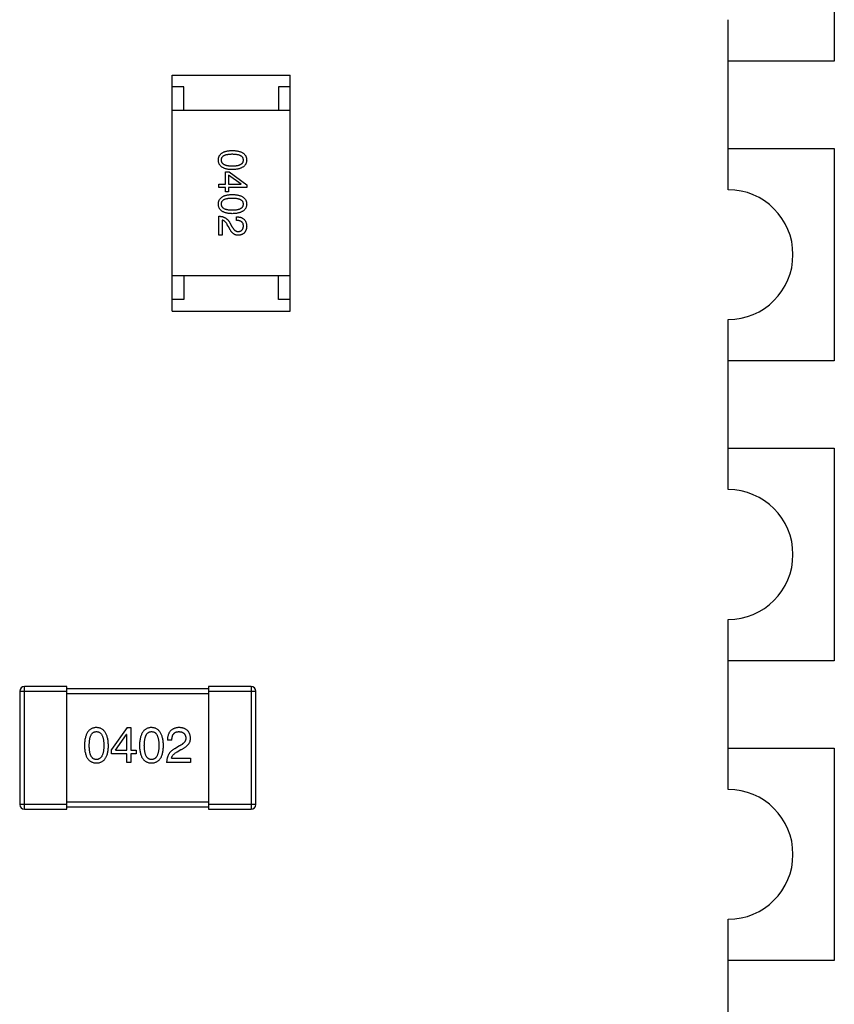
# Model space of a CAD drawing. Header units: millimetres. Extents: x 446.4 to 531.6, y 209.3 to 278.3.
# Tile 42 of 47: x 490.2 to 493.7, y 254 to 258.2. Entities that reach past the tile are written whole.
import ezdxf

# ---------------------------------------------------------------- set-up
doc = ezdxf.new("R2010")
doc.units = ezdxf.units.MM
doc.header["$LTSCALE"] = 30.734
doc.layers.get('0').update_dxf_attribs({"linetype": 'CONTINUOUS'})

msp = doc.modelspace()

# ---------------------------------------------------------------- linework, layer by layer
at = {"linetype": 'Continuous'}
for p, q in [((493.6843, 258.8893), (493.6843, 257.9893)), ((493.2343, 257.4443), (493.2343, 258.1643)), ((493.6843, 257.9893), (493.2343, 257.9893)), ((490.88, 256.9299), (490.88, 257.9299)), ((490.88, 257.9299), (491.38, 257.9299)), ((491.38, 256.9299), (491.38, 257.9299)), ((490.93, 257.8799), (490.88, 257.8799)), ((490.93, 257.7799), (490.93, 257.8799)), ((491.33, 257.8799), (491.33, 257.7799)), ((491.38, 257.8799), (491.33, 257.8799)), ((491.38, 257.7799), (490.88, 257.7799)), ((493.2343, 257.6193), (493.6843, 257.6193)), ((493.6843, 257.6193), (493.6843, 256.7193)), ((491.1065, 257.4675), (491.1065, 257.5193)), ((491.1065, 257.5193), (491.1209, 257.5193)), ((491.1189, 257.5055), (491.1189, 257.4675)), ((491.1727, 257.4681), (491.1189, 257.5055)), ((491.1209, 257.5193), (491.1957, 257.4655)), ((491.0776, 257.453), (491.0776, 257.4675)), ((491.0776, 257.4675), (491.1065, 257.4675)), ((491.1189, 257.4675), (491.1727, 257.4675)), ((491.1727, 257.4675), (491.1727, 257.4681)), ((491.1957, 257.4655), (491.1957, 257.453)), ((491.1065, 257.453), (491.0776, 257.453)), ((491.1065, 257.4353), (491.1065, 257.453)), ((491.1189, 257.4353), (491.1065, 257.4353)), ((491.1189, 257.453), (491.1189, 257.4353)), ((491.1957, 257.453), (491.1189, 257.453)), ((491.0776, 257.2514), (491.0776, 257.3321)), ((491.0914, 257.3157), (491.0914, 257.2514)), ((491.1209, 257.2836), (491.1137, 257.296)), ((491.1242, 257.3046), (491.1334, 257.2888)), ((491.153, 257.3144), (491.153, 257.3295)), ((491.0914, 257.2514), (491.0776, 257.2514)), ((491.38, 257.0799), (490.88, 257.0799)), ((490.93, 257.0799), (490.93, 256.9799)), ((491.33, 256.9799), (491.33, 257.0799)), ((490.93, 256.9799), (490.88, 256.9799)), ((491.38, 256.9799), (491.33, 256.9799)), ((490.88, 256.9299), (491.38, 256.9299)), ((493.2343, 256.1743), (493.2343, 256.8943)), ((493.6843, 256.7193), (493.2343, 256.7193)), ((493.2343, 256.3493), (493.6843, 256.3493)), ((493.6843, 256.3493), (493.6843, 255.4493)), ((493.2343, 254.9043), (493.2343, 255.6243)), ((493.6843, 255.4493), (493.2343, 255.4493)), ((490.2544, 254.8201), (490.2544, 255.3401)), ((490.4344, 255.3401), (490.2544, 255.3401)), ((490.4344, 254.8201), (490.4344, 255.3401)), ((491.0344, 255.3301), (490.4344, 255.3301)), ((491.0344, 255.3401), (491.0344, 254.8201)), ((491.2144, 255.3401), (491.0344, 255.3401)), ((491.2144, 255.3401), (491.2144, 254.8201)), ((490.2344, 255.3201), (490.2344, 254.8401)), ((490.2344, 255.3201), (490.4344, 255.3201)), ((490.4344, 255.3101), (491.0344, 255.3101)), ((491.0344, 255.3201), (491.2344, 255.3201)), ((491.2344, 254.8401), (491.2344, 255.3201)), ((490.6899, 255.1664), (490.6227, 255.0729)), ((490.6899, 255.1664), (490.7055, 255.1664)), ((490.7055, 255.1664), (490.7055, 255.0705)), ((490.6399, 255.0705), (490.6866, 255.1377)), ((490.6875, 255.1377), (490.6866, 255.1377)), ((490.6875, 255.0705), (490.6875, 255.1377)), ((490.8788, 255.1131), (490.8599, 255.1131)), ((490.9108, 255.0885), (490.8911, 255.077)), ((493.2343, 255.0793), (493.6843, 255.0793)), ((493.6843, 255.0793), (493.6843, 254.1793)), ((490.6227, 255.0549), (490.6227, 255.0729)), ((490.6875, 255.0549), (490.6227, 255.0549)), ((490.6399, 255.0705), (490.6875, 255.0705)), ((490.6875, 255.0188), (490.6875, 255.0549)), ((490.7055, 255.0705), (490.7276, 255.0705)), ((490.7055, 255.0549), (490.7055, 255.0188)), ((490.7276, 255.0549), (490.7055, 255.0549)), ((490.7276, 255.0705), (490.7276, 255.0549)), ((490.9018, 255.0639), (490.9173, 255.0729)), ((490.7055, 255.0188), (490.6875, 255.0188)), ((490.9575, 255.0188), (490.8567, 255.0188)), ((490.8772, 255.0361), (490.9575, 255.0361)), ((490.9575, 255.0361), (490.9575, 255.0188)), ((490.4344, 254.8401), (490.2344, 254.8401)), ((491.0344, 254.8501), (490.4344, 254.8501)), ((490.4344, 254.8301), (491.0344, 254.8301)), ((491.2344, 254.8401), (491.0344, 254.8401)), ((490.2544, 254.8201), (490.4344, 254.8201)), ((491.0344, 254.8201), (491.2144, 254.8201)), ((493.2343, 253.6343), (493.2343, 254.3543)), ((493.6843, 254.1793), (493.2343, 254.1793))]:
    msp.add_line(p, q, dxfattribs=at)
for centre, radius, start, end in [((493.2343, 257.1693), 0.275, 270, 90), ((493.2343, 255.8993), 0.275, 270, 90), ((490.2544, 255.3201), 0.02, 90, 180), ((491.2144, 255.3201), 0.02, 0, 90), ((493.2343, 254.6293), 0.275, 270, 90), ((490.2544, 254.8401), 0.02, 180, 270), ((491.2144, 254.8401), 0.02, 270, 0)]:
    msp.add_arc(centre, radius, start, end, dxfattribs=at)
for points, knots in [([(491.0757, 257.5699), (491.0757, 257.5715), (491.0759, 257.5746), (491.0766, 257.5791), (491.0779, 257.5833), (491.0795, 257.5872), (491.0816, 257.5908), (491.0842, 257.5942), (491.0872, 257.5972), (491.0908, 257.5998), (491.0947, 257.6023), (491.0991, 257.6043), (491.1039, 257.6061), (491.1092, 257.6076), (491.1149, 257.6088), (491.1211, 257.6097), (491.1278, 257.6103), (491.1323, 257.6105), (491.1347, 257.6106)], [0, 0, 0, 0, 0.059135, 0.115606, 0.169241, 0.221578, 0.273261, 0.324749, 0.377329, 0.431642, 0.488541, 0.548597, 0.612232, 0.680174, 0.752504, 0.829777, 0.912307, 1, 1, 1, 1]), ([(491.1347, 257.5942), (491.1328, 257.5942), (491.1291, 257.5941), (491.1237, 257.5938), (491.1187, 257.5934), (491.1141, 257.5927), (491.1099, 257.5918), (491.106, 257.5909), (491.1025, 257.5896), (491.0993, 257.5882), (491.0965, 257.5866), (491.0941, 257.5848), (491.0921, 257.5828), (491.0904, 257.5806), (491.089, 257.5782), (491.0881, 257.5756), (491.0876, 257.5728), (491.0875, 257.5709), (491.0875, 257.5699)], [0, 0, 0, 0, 0.096457, 0.187288, 0.27178, 0.350132, 0.423455, 0.491343, 0.554037, 0.612253, 0.666313, 0.717038, 0.764921, 0.811214, 0.856775, 0.902988, 0.950234, 1, 1, 1, 1]), ([(491.1347, 257.6106), (491.1371, 257.6105), (491.1419, 257.6103), (491.1487, 257.6097), (491.1551, 257.6088), (491.161, 257.6076), (491.1665, 257.6061), (491.1715, 257.6043), (491.176, 257.6023), (491.1801, 257.5998), (491.1837, 257.5972), (491.1868, 257.5942), (491.1895, 257.5908), (491.1917, 257.5872), (491.1934, 257.5833), (491.1947, 257.5791), (491.1955, 257.5746), (491.1956, 257.5715), (491.1957, 257.5699)], [0, 0, 0, 0, 0.088823, 0.172287, 0.250296, 0.323438, 0.392244, 0.456221, 0.516635, 0.573871, 0.628, 0.680335, 0.731489, 0.782557, 0.834044, 0.886738, 0.942089, 1, 1, 1, 1]), ([(491.1819, 257.5699), (491.1819, 257.5709), (491.1818, 257.5728), (491.1812, 257.5756), (491.1803, 257.5782), (491.179, 257.5806), (491.1773, 257.5828), (491.1753, 257.5848), (491.1728, 257.5866), (491.17, 257.5882), (491.1669, 257.5896), (491.1634, 257.5909), (491.1595, 257.5918), (491.1552, 257.5927), (491.1506, 257.5934), (491.1456, 257.5938), (491.1403, 257.5941), (491.1366, 257.5942), (491.1347, 257.5942)], [0, 0, 0, 0, 0.049764, 0.097007, 0.143217, 0.188577, 0.235116, 0.282997, 0.333719, 0.387776, 0.445989, 0.508679, 0.576563, 0.649481, 0.728235, 0.812722, 0.903548, 1, 1, 1, 1]), ([(491.1347, 257.5293), (491.1323, 257.5293), (491.1278, 257.5295), (491.1211, 257.5301), (491.1149, 257.531), (491.1092, 257.5322), (491.1039, 257.5337), (491.0991, 257.5355), (491.0947, 257.5376), (491.0908, 257.54), (491.0873, 257.5427), (491.0842, 257.5457), (491.0816, 257.549), (491.0795, 257.5526), (491.0779, 257.5565), (491.0766, 257.5607), (491.0759, 257.5652), (491.0757, 257.5683), (491.0757, 257.5699)], [0, 0, 0, 0, 0.08769, 0.170218, 0.24749, 0.319818, 0.387758, 0.451391, 0.511445, 0.568185, 0.622681, 0.67526, 0.726746, 0.778428, 0.830764, 0.884397, 0.940866, 1, 1, 1, 1]), ([(491.0875, 257.5699), (491.0875, 257.5689), (491.0877, 257.5669), (491.0883, 257.5641), (491.0893, 257.5614), (491.0906, 257.559), (491.0923, 257.5567), (491.0944, 257.5547), (491.0968, 257.5528), (491.0996, 257.5511), (491.1028, 257.5497), (491.1063, 257.5484), (491.1102, 257.5473), (491.1144, 257.5465), (491.1189, 257.5458), (491.1239, 257.5453), (491.1292, 257.545), (491.1328, 257.545), (491.1347, 257.545)], [0, 0, 0, 0, 0.050879, 0.099377, 0.146973, 0.193618, 0.240619, 0.289461, 0.34047, 0.395283, 0.453059, 0.515633, 0.582666, 0.655287, 0.732971, 0.815933, 0.905166, 1, 1, 1, 1]), ([(491.1347, 257.545), (491.1366, 257.545), (491.1403, 257.545), (491.1456, 257.5453), (491.1506, 257.5458), (491.1552, 257.5465), (491.1595, 257.5474), (491.1634, 257.5484), (491.1669, 257.5497), (491.1701, 257.5511), (491.1728, 257.5528), (491.1753, 257.5546), (491.1773, 257.5567), (491.179, 257.5589), (491.1803, 257.5614), (491.1812, 257.5641), (491.1818, 257.5669), (491.1819, 257.5689), (491.1819, 257.5699)], [0, 0, 0, 0, 0.095719, 0.185854, 0.269738, 0.347952, 0.420315, 0.487894, 0.550245, 0.608186, 0.662454, 0.713283, 0.761375, 0.808209, 0.854301, 0.901312, 0.949396, 1, 1, 1, 1]), ([(491.1957, 257.5699), (491.1956, 257.5683), (491.1954, 257.5653), (491.1945, 257.5608), (491.1932, 257.5567), (491.1915, 257.5528), (491.1892, 257.5492), (491.1865, 257.546), (491.1834, 257.543), (491.1797, 257.5403), (491.1757, 257.5379), (491.1712, 257.5358), (491.1662, 257.534), (491.1608, 257.5324), (491.1549, 257.5312), (491.1486, 257.5302), (491.1418, 257.5296), (491.1371, 257.5294), (491.1347, 257.5293)], [0, 0, 0, 0, 0.057415, 0.112361, 0.16496, 0.216437, 0.267441, 0.318839, 0.371478, 0.426325, 0.483626, 0.544235, 0.608673, 0.677374, 0.750405, 0.828394, 0.911525, 1, 1, 1, 1]), ([(491.0757, 257.3834), (491.0757, 257.385), (491.0759, 257.3881), (491.0766, 257.3926), (491.0779, 257.3968), (491.0795, 257.4007), (491.0816, 257.4043), (491.0842, 257.4076), (491.0872, 257.4106), (491.0908, 257.4133), (491.0947, 257.4157), (491.0991, 257.4178), (491.1039, 257.4196), (491.1092, 257.4211), (491.1149, 257.4223), (491.1211, 257.4232), (491.1278, 257.4238), (491.1323, 257.424), (491.1347, 257.424)], [0, 0, 0, 0, 0.059135, 0.115606, 0.169241, 0.221578, 0.273261, 0.324749, 0.377329, 0.431642, 0.488541, 0.548597, 0.612232, 0.680174, 0.752504, 0.829777, 0.912307, 1, 1, 1, 1]), ([(491.1347, 257.424), (491.1371, 257.424), (491.1419, 257.4238), (491.1487, 257.4232), (491.1551, 257.4223), (491.161, 257.4211), (491.1665, 257.4196), (491.1715, 257.4178), (491.176, 257.4157), (491.1801, 257.4133), (491.1837, 257.4106), (491.1868, 257.4076), (491.1895, 257.4043), (491.1917, 257.4007), (491.1934, 257.3968), (491.1947, 257.3926), (491.1955, 257.3881), (491.1956, 257.385), (491.1957, 257.3834)], [0, 0, 0, 0, 0.088823, 0.172287, 0.250296, 0.323438, 0.392244, 0.456221, 0.516635, 0.573871, 0.628, 0.680335, 0.731489, 0.782557, 0.834044, 0.886738, 0.942089, 1, 1, 1, 1]), ([(491.1347, 257.3427), (491.1323, 257.3428), (491.1278, 257.343), (491.1211, 257.3436), (491.1149, 257.3445), (491.1092, 257.3457), (491.1039, 257.3472), (491.0991, 257.349), (491.0947, 257.351), (491.0908, 257.3534), (491.0873, 257.3561), (491.0842, 257.3591), (491.0816, 257.3625), (491.0795, 257.3661), (491.0779, 257.37), (491.0766, 257.3742), (491.0759, 257.3787), (491.0757, 257.3818), (491.0757, 257.3834)], [0, 0, 0, 0, 0.08769, 0.170218, 0.24749, 0.319818, 0.387758, 0.451391, 0.511445, 0.568185, 0.622681, 0.67526, 0.726746, 0.778428, 0.830764, 0.884397, 0.940866, 1, 1, 1, 1]), ([(491.1347, 257.4076), (491.1328, 257.4076), (491.1291, 257.4076), (491.1237, 257.4073), (491.1187, 257.4069), (491.1141, 257.4062), (491.1099, 257.4053), (491.106, 257.4043), (491.1025, 257.4031), (491.0993, 257.4017), (491.0965, 257.4001), (491.0941, 257.3983), (491.0921, 257.3963), (491.0904, 257.394), (491.089, 257.3917), (491.0881, 257.3891), (491.0876, 257.3863), (491.0875, 257.3844), (491.0875, 257.3834)], [0, 0, 0, 0, 0.096457, 0.187288, 0.27178, 0.350132, 0.423455, 0.491343, 0.554037, 0.612253, 0.666313, 0.717038, 0.764921, 0.811214, 0.856775, 0.902988, 0.950234, 1, 1, 1, 1]), ([(491.0875, 257.3834), (491.0875, 257.3824), (491.0877, 257.3804), (491.0883, 257.3776), (491.0893, 257.3749), (491.0906, 257.3724), (491.0923, 257.3702), (491.0944, 257.3681), (491.0968, 257.3663), (491.0996, 257.3646), (491.1028, 257.3631), (491.1063, 257.3619), (491.1102, 257.3608), (491.1144, 257.36), (491.1189, 257.3593), (491.1239, 257.3588), (491.1292, 257.3585), (491.1328, 257.3585), (491.1347, 257.3585)], [0, 0, 0, 0, 0.050879, 0.099377, 0.146973, 0.193618, 0.240619, 0.289461, 0.34047, 0.395283, 0.453059, 0.515633, 0.582666, 0.655287, 0.732971, 0.815933, 0.905166, 1, 1, 1, 1]), ([(491.1819, 257.3834), (491.1819, 257.3844), (491.1818, 257.3863), (491.1812, 257.3891), (491.1803, 257.3917), (491.179, 257.3941), (491.1773, 257.3962), (491.1753, 257.3983), (491.1728, 257.4001), (491.17, 257.4017), (491.1669, 257.4031), (491.1634, 257.4043), (491.1595, 257.4053), (491.1552, 257.4062), (491.1506, 257.4068), (491.1456, 257.4073), (491.1403, 257.4076), (491.1366, 257.4076), (491.1347, 257.4076)], [0, 0, 0, 0, 0.049764, 0.097007, 0.143217, 0.188577, 0.235116, 0.282997, 0.333719, 0.387776, 0.445989, 0.508679, 0.576563, 0.649481, 0.728235, 0.812722, 0.903548, 1, 1, 1, 1]), ([(491.1347, 257.3585), (491.1366, 257.3585), (491.1403, 257.3585), (491.1456, 257.3588), (491.1506, 257.3593), (491.1552, 257.36), (491.1595, 257.3608), (491.1634, 257.3619), (491.1669, 257.3631), (491.1701, 257.3646), (491.1728, 257.3663), (491.1753, 257.3681), (491.1773, 257.3702), (491.179, 257.3724), (491.1803, 257.3749), (491.1812, 257.3776), (491.1818, 257.3804), (491.1819, 257.3824), (491.1819, 257.3834)], [0, 0, 0, 0, 0.095719, 0.185854, 0.269738, 0.347952, 0.420315, 0.487894, 0.550245, 0.608186, 0.662454, 0.713283, 0.761375, 0.808209, 0.854301, 0.901312, 0.949396, 1, 1, 1, 1]), ([(491.1957, 257.3834), (491.1956, 257.3818), (491.1954, 257.3788), (491.1945, 257.3743), (491.1932, 257.3702), (491.1915, 257.3663), (491.1892, 257.3627), (491.1865, 257.3594), (491.1834, 257.3565), (491.1797, 257.3538), (491.1757, 257.3514), (491.1712, 257.3493), (491.1662, 257.3474), (491.1608, 257.3459), (491.1549, 257.3447), (491.1486, 257.3437), (491.1418, 257.343), (491.1371, 257.3428), (491.1347, 257.3427)], [0, 0, 0, 0, 0.057415, 0.112361, 0.16496, 0.216437, 0.267441, 0.318839, 0.371478, 0.426325, 0.483626, 0.544235, 0.608673, 0.677374, 0.750405, 0.828394, 0.911525, 1, 1, 1, 1]), ([(491.0776, 257.3321), (491.079, 257.332), (491.0815, 257.3319), (491.0854, 257.3315), (491.089, 257.331), (491.0926, 257.3302), (491.096, 257.3292), (491.0992, 257.328), (491.1024, 257.3265), (491.1054, 257.3249), (491.1082, 257.3231), (491.1109, 257.321), (491.1135, 257.3188), (491.1159, 257.3164), (491.1182, 257.3137), (491.1204, 257.3109), (491.1224, 257.3078), (491.1236, 257.3056), (491.1242, 257.3046)], [0, 0, 0, 0, 0.069512, 0.136307, 0.201431, 0.265186, 0.327322, 0.388242, 0.448098, 0.507757, 0.566952, 0.626243, 0.686026, 0.745963, 0.807549, 0.869906, 0.934172, 1, 1, 1, 1]), ([(491.1137, 257.296), (491.1129, 257.2974), (491.1113, 257.3001), (491.1087, 257.3038), (491.1061, 257.3071), (491.1033, 257.3098), (491.1005, 257.312), (491.0976, 257.3138), (491.0945, 257.3151), (491.0924, 257.3155), (491.0914, 257.3157)], [0, 0, 0, 0, 0.158292, 0.304606, 0.440272, 0.565336, 0.681745, 0.791834, 0.896966, 1, 1, 1, 1]), ([(491.153, 257.3295), (491.1547, 257.3294), (491.158, 257.3293), (491.1627, 257.3288), (491.1671, 257.3279), (491.1712, 257.3268), (491.1749, 257.3253), (491.1784, 257.3235), (491.1816, 257.3214), (491.1844, 257.319), (491.1869, 257.3163), (491.1891, 257.3133), (491.191, 257.31), (491.1926, 257.3063), (491.1939, 257.3024), (491.1948, 257.2981), (491.1954, 257.2936), (491.1956, 257.2904), (491.1957, 257.2888)], [0, 0, 0, 0, 0.074935, 0.145873, 0.212498, 0.27598, 0.33603, 0.394042, 0.450372, 0.505546, 0.560812, 0.616481, 0.673265, 0.732328, 0.7938, 0.858943, 0.92718, 1, 1, 1, 1]), ([(491.1819, 257.2908), (491.1819, 257.2917), (491.1818, 257.2935), (491.1815, 257.2961), (491.1809, 257.2986), (491.1802, 257.3009), (491.1791, 257.303), (491.1779, 257.3049), (491.1764, 257.3066), (491.1747, 257.3082), (491.1728, 257.3096), (491.1706, 257.3108), (491.1682, 257.3118), (491.1656, 257.3127), (491.1628, 257.3134), (491.1597, 257.3139), (491.1565, 257.3143), (491.1542, 257.3143), (491.153, 257.3144)], [0, 0, 0, 0, 0.065945, 0.127767, 0.186553, 0.242898, 0.297728, 0.351599, 0.404854, 0.459191, 0.515338, 0.573322, 0.634405, 0.698538, 0.767039, 0.84022, 0.917406, 1, 1, 1, 1]), ([(491.1609, 257.2672), (491.1617, 257.2672), (491.1633, 257.2674), (491.1657, 257.2678), (491.1678, 257.2684), (491.1698, 257.2691), (491.1717, 257.27), (491.1734, 257.2711), (491.1749, 257.2723), (491.1764, 257.2737), (491.1776, 257.2753), (491.1787, 257.277), (491.1796, 257.2789), (491.1804, 257.281), (491.181, 257.2832), (491.1815, 257.2856), (491.1818, 257.2881), (491.1818, 257.2899), (491.1819, 257.2908)], [0, 0, 0, 0, 0.069456, 0.136175, 0.198596, 0.258993, 0.316838, 0.37342, 0.428889, 0.48454, 0.540119, 0.597644, 0.65702, 0.718534, 0.783117, 0.851564, 0.923888, 1, 1, 1, 1]), ([(491.1603, 257.2514), (491.1593, 257.2514), (491.1573, 257.2514), (491.1543, 257.2516), (491.1515, 257.2521), (491.1487, 257.2529), (491.146, 257.254), (491.1433, 257.2553), (491.1407, 257.2569), (491.1382, 257.2588), (491.1358, 257.261), (491.1334, 257.2634), (491.1312, 257.2661), (491.129, 257.269), (491.1268, 257.2723), (491.1248, 257.2758), (491.1228, 257.2796), (491.1215, 257.2822), (491.1209, 257.2836)], [0, 0, 0, 0, 0.055083, 0.109453, 0.162685, 0.21614, 0.26961, 0.324284, 0.380202, 0.437433, 0.497084, 0.559152, 0.624288, 0.692446, 0.763862, 0.838743, 0.917269, 1, 1, 1, 1]), ([(491.1334, 257.2888), (491.1339, 257.2879), (491.1348, 257.2861), (491.1363, 257.2835), (491.1379, 257.2811), (491.1395, 257.2789), (491.1411, 257.2769), (491.1427, 257.275), (491.1444, 257.2734), (491.1461, 257.2719), (491.1479, 257.2707), (491.1496, 257.2696), (491.1514, 257.2687), (491.1533, 257.268), (491.1551, 257.2675), (491.157, 257.2672), (491.159, 257.2671), (491.1603, 257.2671), (491.1609, 257.2672)], [0, 0, 0, 0, 0.084365, 0.165386, 0.24176, 0.314729, 0.38433, 0.449952, 0.513164, 0.5734, 0.630824, 0.68644, 0.740136, 0.792605, 0.844515, 0.896112, 0.947763, 1, 1, 1, 1]), ([(491.1957, 257.2888), (491.1956, 257.2874), (491.1954, 257.2846), (491.1948, 257.2805), (491.1939, 257.2768), (491.1928, 257.2732), (491.1914, 257.27), (491.1898, 257.267), (491.188, 257.2642), (491.1859, 257.2617), (491.1835, 257.2595), (491.1809, 257.2575), (491.1781, 257.2559), (491.175, 257.2545), (491.1717, 257.2533), (491.1681, 257.2524), (491.1643, 257.2518), (491.1616, 257.2515), (491.1603, 257.2514)], [0, 0, 0, 0, 0.074847, 0.14558, 0.212628, 0.276599, 0.337792, 0.396608, 0.453638, 0.509854, 0.565589, 0.621545, 0.678777, 0.737222, 0.798388, 0.862259, 0.929312, 1, 1, 1, 1]), ([(490.5594, 255.1664), (490.5574, 255.1663), (490.5535, 255.1661), (490.5479, 255.1651), (490.5426, 255.1635), (490.5377, 255.1614), (490.5332, 255.1587), (490.5291, 255.1553), (490.5253, 255.1514), (490.522, 255.1469), (490.519, 255.1418), (490.5164, 255.1361), (490.5141, 255.1299), (490.5123, 255.1231), (490.5107, 255.1157), (490.5096, 255.1077), (490.5089, 255.0991), (490.5087, 255.0932), (490.5086, 255.0901)], [0, 0, 0, 0, 0.057911, 0.113262, 0.165956, 0.217443, 0.268511, 0.319665, 0.372, 0.426129, 0.483365, 0.543779, 0.607756, 0.676562, 0.749704, 0.827713, 0.911177, 1, 1, 1, 1]), ([(490.6102, 255.0901), (490.6101, 255.0932), (490.6098, 255.099), (490.609, 255.1075), (490.6078, 255.1154), (490.6062, 255.1228), (490.6043, 255.1295), (490.6021, 255.1358), (490.5994, 255.1414), (490.5964, 255.1465), (490.593, 255.151), (490.5893, 255.155), (490.5852, 255.1583), (490.5808, 255.1611), (490.5759, 255.1633), (490.5707, 255.165), (490.5652, 255.166), (490.5614, 255.1663), (490.5594, 255.1664)], [0, 0, 0, 0, 0.088475, 0.171606, 0.249595, 0.322626, 0.391327, 0.455765, 0.516374, 0.573675, 0.628522, 0.681161, 0.732559, 0.783563, 0.83504, 0.887639, 0.942585, 1, 1, 1, 1]), ([(490.7926, 255.1664), (490.7906, 255.1663), (490.7867, 255.1661), (490.781, 255.1651), (490.7758, 255.1635), (490.7709, 255.1614), (490.7664, 255.1587), (490.7622, 255.1553), (490.7585, 255.1514), (490.7551, 255.1469), (490.7521, 255.1418), (490.7495, 255.1361), (490.7473, 255.1299), (490.7454, 255.1231), (490.7439, 255.1157), (490.7428, 255.1077), (490.742, 255.0991), (490.7418, 255.0932), (490.7417, 255.0901)], [0, 0, 0, 0, 0.057911, 0.113262, 0.165956, 0.217443, 0.268511, 0.319665, 0.372, 0.426129, 0.483365, 0.543779, 0.607756, 0.676562, 0.749704, 0.827713, 0.911177, 1, 1, 1, 1]), ([(490.8434, 255.0901), (490.8432, 255.0932), (490.843, 255.099), (490.8421, 255.1075), (490.8409, 255.1154), (490.8394, 255.1228), (490.8375, 255.1295), (490.8352, 255.1358), (490.8326, 255.1414), (490.8296, 255.1465), (490.8262, 255.151), (490.8225, 255.155), (490.8184, 255.1583), (490.8139, 255.1611), (490.8091, 255.1633), (490.8039, 255.165), (490.7983, 255.166), (490.7945, 255.1663), (490.7926, 255.1664)], [0, 0, 0, 0, 0.088475, 0.171606, 0.249595, 0.322626, 0.391327, 0.455765, 0.516374, 0.573675, 0.628522, 0.681161, 0.732559, 0.783563, 0.83504, 0.887639, 0.942585, 1, 1, 1, 1]), ([(490.9108, 255.1664), (490.9087, 255.1663), (490.9048, 255.1661), (490.8991, 255.1653), (490.8938, 255.1641), (490.8889, 255.1625), (490.8843, 255.1606), (490.8802, 255.1582), (490.8764, 255.1555), (490.873, 255.1523), (490.87, 255.1487), (490.8674, 255.1448), (490.8652, 255.1405), (490.8633, 255.1357), (490.8619, 255.1306), (490.8608, 255.1251), (490.8602, 255.1192), (490.86, 255.1152), (490.8599, 255.1131)], [0, 0, 0, 0, 0.07282, 0.141057, 0.2062, 0.267672, 0.326735, 0.383519, 0.439188, 0.494454, 0.549628, 0.605958, 0.66397, 0.72402, 0.787502, 0.854127, 0.925065, 1, 1, 1, 1]), ([(490.9575, 255.1221), (490.9574, 255.1238), (490.9571, 255.1271), (490.9563, 255.1319), (490.9552, 255.1364), (490.9537, 255.1405), (490.9519, 255.1444), (490.9499, 255.148), (490.9474, 255.1512), (490.9446, 255.1541), (490.9415, 255.1568), (490.9381, 255.1591), (490.9343, 255.1611), (490.9303, 255.1628), (490.9258, 255.1641), (490.9211, 255.1652), (490.916, 255.166), (490.9126, 255.1663), (490.9108, 255.1664)], [0, 0, 0, 0, 0.070688, 0.137741, 0.201612, 0.262778, 0.321223, 0.378455, 0.434411, 0.490146, 0.546362, 0.603392, 0.662208, 0.723401, 0.787372, 0.85442, 0.925153, 1, 1, 1, 1]), ([(490.5291, 255.0901), (490.5291, 255.0925), (490.5291, 255.0971), (490.5295, 255.1038), (490.5301, 255.1101), (490.5309, 255.1159), (490.532, 255.1212), (490.5332, 255.126), (490.5348, 255.1304), (490.5366, 255.1343), (490.5386, 255.1378), (490.5408, 255.1409), (490.5433, 255.1434), (490.5461, 255.1456), (490.5491, 255.1472), (490.5523, 255.1483), (490.5558, 255.149), (490.5582, 255.1491), (490.5594, 255.1492)], [0, 0, 0, 0, 0.096452, 0.187278, 0.271765, 0.350519, 0.423437, 0.491321, 0.554011, 0.612224, 0.666281, 0.717003, 0.764884, 0.811423, 0.856783, 0.902993, 0.950236, 1, 1, 1, 1]), ([(490.5594, 255.1492), (490.5607, 255.1491), (490.5631, 255.149), (490.5667, 255.1483), (490.57, 255.1472), (490.5731, 255.1456), (490.5759, 255.1434), (490.5785, 255.1409), (490.5808, 255.1378), (490.5829, 255.1344), (490.5847, 255.1304), (490.5863, 255.126), (490.5876, 255.1212), (490.5887, 255.1159), (490.5895, 255.1101), (490.5901, 255.1038), (490.5905, 255.0971), (490.5905, 255.0925), (490.5905, 255.0901)], [0, 0, 0, 0, 0.050604, 0.098688, 0.145699, 0.191791, 0.238625, 0.286717, 0.337546, 0.391814, 0.449755, 0.512106, 0.579685, 0.652048, 0.730262, 0.814146, 0.904281, 1, 1, 1, 1]), ([(490.7622, 255.0901), (490.7622, 255.0925), (490.7623, 255.0971), (490.7627, 255.1038), (490.7632, 255.1101), (490.764, 255.1159), (490.7651, 255.1212), (490.7664, 255.126), (490.7679, 255.1304), (490.7697, 255.1343), (490.7717, 255.1378), (490.774, 255.1409), (490.7765, 255.1434), (490.7792, 255.1456), (490.7822, 255.1472), (490.7854, 255.1483), (490.7889, 255.149), (490.7913, 255.1491), (490.7926, 255.1492)], [0, 0, 0, 0, 0.096452, 0.187278, 0.271765, 0.350519, 0.423437, 0.491321, 0.554011, 0.612224, 0.666281, 0.717003, 0.764884, 0.811423, 0.856783, 0.902993, 0.950236, 1, 1, 1, 1]), ([(490.7926, 255.1492), (490.7938, 255.1491), (490.7963, 255.149), (490.7998, 255.1483), (490.8032, 255.1472), (490.8063, 255.1456), (490.809, 255.1434), (490.8116, 255.1409), (490.8139, 255.1378), (490.816, 255.1344), (490.8178, 255.1304), (490.8194, 255.126), (490.8207, 255.1212), (490.8218, 255.1159), (490.8227, 255.1101), (490.8233, 255.1038), (490.8236, 255.0971), (490.8237, 255.0925), (490.8237, 255.0901)], [0, 0, 0, 0, 0.050604, 0.098688, 0.145699, 0.191791, 0.238625, 0.286717, 0.337546, 0.391814, 0.449755, 0.512106, 0.579685, 0.652048, 0.730262, 0.814146, 0.904281, 1, 1, 1, 1]), ([(490.8788, 255.1131), (490.8789, 255.1146), (490.879, 255.1174), (490.8794, 255.1215), (490.88, 255.1253), (490.8809, 255.1288), (490.882, 255.1321), (490.8832, 255.1351), (490.8848, 255.1378), (490.8865, 255.1402), (490.8885, 255.1423), (490.8907, 255.1442), (490.8931, 255.1457), (490.8957, 255.147), (490.8986, 255.148), (490.9016, 255.1486), (490.9049, 255.1491), (490.9071, 255.1491), (490.9083, 255.1492)], [0, 0, 0, 0, 0.082594, 0.15978, 0.232961, 0.301462, 0.365595, 0.426678, 0.484662, 0.540809, 0.595146, 0.648401, 0.702272, 0.757102, 0.813447, 0.872233, 0.934055, 1, 1, 1, 1]), ([(490.9083, 255.1492), (490.9094, 255.1491), (490.9116, 255.149), (490.9148, 255.1487), (490.9178, 255.148), (490.9206, 255.1473), (490.9231, 255.1463), (490.9255, 255.1452), (490.9277, 255.1438), (490.9297, 255.1423), (490.9314, 255.1405), (490.933, 255.1386), (490.9343, 255.1364), (490.9354, 255.1341), (490.9363, 255.1316), (490.9371, 255.1289), (490.9376, 255.126), (490.9377, 255.124), (490.9378, 255.1229)], [0, 0, 0, 0, 0.076112, 0.148436, 0.216883, 0.281466, 0.34298, 0.402356, 0.459881, 0.51546, 0.571111, 0.62658, 0.683162, 0.741007, 0.801404, 0.863825, 0.930544, 1, 1, 1, 1]), ([(490.9378, 255.1229), (490.9379, 255.1221), (490.938, 255.1205), (490.9378, 255.1181), (490.9374, 255.1157), (490.9368, 255.1134), (490.9359, 255.1111), (490.9348, 255.1088), (490.9335, 255.1066), (490.9319, 255.1045), (490.9301, 255.1023), (490.928, 255.1002), (490.9257, 255.0982), (490.9232, 255.0961), (490.9204, 255.0942), (490.9174, 255.0922), (490.9142, 255.0903), (490.9119, 255.0891), (490.9108, 255.0885)], [0, 0, 0, 0, 0.052237, 0.103888, 0.155485, 0.207395, 0.259864, 0.31356, 0.369176, 0.4266, 0.486836, 0.550048, 0.61567, 0.685271, 0.75824, 0.834614, 0.915635, 1, 1, 1, 1]), ([(490.9173, 255.0729), (490.919, 255.0737), (490.9223, 255.0752), (490.927, 255.0778), (490.9314, 255.0803), (490.9355, 255.083), (490.9392, 255.0858), (490.9426, 255.0886), (490.9456, 255.0916), (490.9483, 255.0946), (490.9506, 255.0977), (490.9526, 255.1009), (490.9543, 255.1043), (490.9557, 255.1076), (490.9566, 255.1111), (490.9573, 255.1147), (490.9576, 255.1184), (490.9575, 255.1209), (490.9575, 255.1221)], [0, 0, 0, 0, 0.082731, 0.161257, 0.236138, 0.307554, 0.375712, 0.440848, 0.502916, 0.562567, 0.619798, 0.675716, 0.73039, 0.78386, 0.837315, 0.890547, 0.944917, 1, 1, 1, 1]), ([(490.5086, 255.0901), (490.5087, 255.0872), (490.5089, 255.0815), (490.5097, 255.0732), (490.5107, 255.0655), (490.5123, 255.0583), (490.5141, 255.0517), (490.5164, 255.0457), (490.519, 255.0402), (490.522, 255.0353), (490.5253, 255.0309), (490.5291, 255.0271), (490.5332, 255.0238), (490.5378, 255.0212), (490.5427, 255.0191), (490.5479, 255.0176), (490.5535, 255.0166), (490.5574, 255.0165), (490.5594, 255.0164)], [0, 0, 0, 0, 0.087693, 0.170223, 0.247496, 0.319826, 0.387768, 0.451403, 0.511459, 0.568358, 0.622671, 0.675251, 0.726739, 0.778422, 0.830759, 0.884394, 0.940865, 1, 1, 1, 1]), ([(490.5594, 255.0311), (490.5582, 255.0312), (490.5558, 255.0313), (490.5523, 255.032), (490.5491, 255.0331), (490.5461, 255.0348), (490.5433, 255.0369), (490.5408, 255.0394), (490.5386, 255.0425), (490.5366, 255.0459), (490.5348, 255.0499), (490.5332, 255.0543), (490.532, 255.0592), (490.5309, 255.0645), (490.5301, 255.0702), (490.5295, 255.0765), (490.5291, 255.0832), (490.5291, 255.0878), (490.5291, 255.0901)], [0, 0, 0, 0, 0.049766, 0.097012, 0.143225, 0.188786, 0.235079, 0.282962, 0.333687, 0.387747, 0.445963, 0.508657, 0.576545, 0.649868, 0.72822, 0.812712, 0.903543, 1, 1, 1, 1]), ([(490.5594, 255.0164), (490.5614, 255.0165), (490.5653, 255.0166), (490.5709, 255.0176), (490.5762, 255.0191), (490.581, 255.0212), (490.5856, 255.0238), (490.5897, 255.0271), (490.5935, 255.0309), (490.5968, 255.0352), (490.5998, 255.0402), (490.6024, 255.0457), (490.6047, 255.0517), (490.6065, 255.0583), (490.6081, 255.0655), (490.6092, 255.0732), (490.6099, 255.0815), (490.6101, 255.0872), (490.6102, 255.0901)], [0, 0, 0, 0, 0.059134, 0.115603, 0.169236, 0.221572, 0.273254, 0.32474, 0.377319, 0.431815, 0.488555, 0.548609, 0.612242, 0.680182, 0.75251, 0.829782, 0.91231, 1, 1, 1, 1]), ([(490.5905, 255.0901), (490.5905, 255.0878), (490.5905, 255.0832), (490.5901, 255.0766), (490.5895, 255.0705), (490.5887, 255.0648), (490.5876, 255.0595), (490.5863, 255.0547), (490.5847, 255.0503), (490.5829, 255.0463), (490.5808, 255.0429), (490.5785, 255.0398), (490.5759, 255.0372), (490.5731, 255.0351), (490.57, 255.0334), (490.5667, 255.0321), (490.5631, 255.0314), (490.5607, 255.0312), (490.5594, 255.0311)], [0, 0, 0, 0, 0.094834, 0.184067, 0.267029, 0.344713, 0.417334, 0.484367, 0.546941, 0.604717, 0.65953, 0.710539, 0.759381, 0.806382, 0.853027, 0.900623, 0.949121, 1, 1, 1, 1]), ([(490.7417, 255.0901), (490.7418, 255.0872), (490.742, 255.0815), (490.7428, 255.0732), (490.7439, 255.0655), (490.7454, 255.0583), (490.7473, 255.0517), (490.7495, 255.0457), (490.7521, 255.0402), (490.7551, 255.0353), (490.7585, 255.0309), (490.7622, 255.0271), (490.7664, 255.0238), (490.7709, 255.0212), (490.7758, 255.0191), (490.7811, 255.0176), (490.7867, 255.0166), (490.7906, 255.0165), (490.7926, 255.0164)], [0, 0, 0, 0, 0.087693, 0.170223, 0.247496, 0.319826, 0.387768, 0.451403, 0.511459, 0.568358, 0.622671, 0.675251, 0.726739, 0.778422, 0.830759, 0.884394, 0.940865, 1, 1, 1, 1]), ([(490.7926, 255.0311), (490.7913, 255.0312), (490.7889, 255.0313), (490.7855, 255.032), (490.7822, 255.0331), (490.7792, 255.0348), (490.7765, 255.0369), (490.774, 255.0394), (490.7717, 255.0425), (490.7697, 255.0459), (490.7679, 255.0499), (490.7664, 255.0543), (490.7651, 255.0592), (490.764, 255.0645), (490.7632, 255.0702), (490.7627, 255.0765), (490.7623, 255.0832), (490.7622, 255.0878), (490.7622, 255.0901)], [0, 0, 0, 0, 0.049766, 0.097012, 0.143225, 0.188786, 0.235079, 0.282962, 0.333687, 0.387747, 0.445963, 0.508657, 0.576545, 0.649868, 0.72822, 0.812712, 0.903543, 1, 1, 1, 1]), ([(490.8237, 255.0901), (490.8237, 255.0878), (490.8236, 255.0832), (490.8233, 255.0766), (490.8227, 255.0705), (490.8218, 255.0648), (490.8208, 255.0595), (490.8194, 255.0547), (490.8179, 255.0503), (490.816, 255.0463), (490.814, 255.0429), (490.8116, 255.0398), (490.8091, 255.0372), (490.8062, 255.0351), (490.8032, 255.0334), (490.7998, 255.0321), (490.7963, 255.0314), (490.7938, 255.0312), (490.7926, 255.0311)], [0, 0, 0, 0, 0.094834, 0.184067, 0.267029, 0.344713, 0.417334, 0.484367, 0.546941, 0.604717, 0.65953, 0.710539, 0.759381, 0.806382, 0.853027, 0.900623, 0.949121, 1, 1, 1, 1]), ([(490.7926, 255.0164), (490.7945, 255.0165), (490.7984, 255.0166), (490.8041, 255.0176), (490.8093, 255.0191), (490.8142, 255.0212), (490.8187, 255.0238), (490.8229, 255.0271), (490.8266, 255.0309), (490.83, 255.0352), (490.833, 255.0402), (490.8356, 255.0457), (490.8378, 255.0517), (490.8397, 255.0583), (490.8412, 255.0655), (490.8423, 255.0732), (490.8431, 255.0815), (490.8433, 255.0872), (490.8434, 255.0901)], [0, 0, 0, 0, 0.059134, 0.115603, 0.169236, 0.221572, 0.273254, 0.32474, 0.377319, 0.431815, 0.488555, 0.548609, 0.612242, 0.680182, 0.75251, 0.829782, 0.91231, 1, 1, 1, 1]), ([(490.8911, 255.077), (490.8897, 255.0763), (490.887, 255.0748), (490.8832, 255.0722), (490.8796, 255.0696), (490.8763, 255.0667), (490.8733, 255.0637), (490.8705, 255.0604), (490.8679, 255.0571), (490.8656, 255.0535), (490.8636, 255.0498), (490.8618, 255.0459), (490.8603, 255.0418), (490.8591, 255.0375), (490.8581, 255.0331), (490.8574, 255.0285), (490.8569, 255.0237), (490.8567, 255.0205), (490.8567, 255.0188)], [0, 0, 0, 0, 0.065828, 0.130094, 0.192451, 0.254037, 0.313974, 0.373757, 0.433048, 0.492243, 0.551902, 0.611758, 0.672678, 0.734814, 0.798569, 0.863693, 0.930488, 1, 1, 1, 1]), ([(490.8772, 255.0361), (490.8774, 255.0373), (490.8779, 255.04), (490.8796, 255.0437), (490.8817, 255.0474), (490.8846, 255.0509), (490.888, 255.0544), (490.892, 255.0577), (490.8966, 255.0609), (490.9, 255.0629), (490.9018, 255.0639)], [0, 0, 0, 0, 0.103034, 0.208166, 0.318255, 0.434664, 0.559728, 0.695394, 0.841708, 1, 1, 1, 1])]:
    msp.add_open_spline(points, degree=3, knots=knots, dxfattribs=at)

doc.saveas('drawing.dxf')
